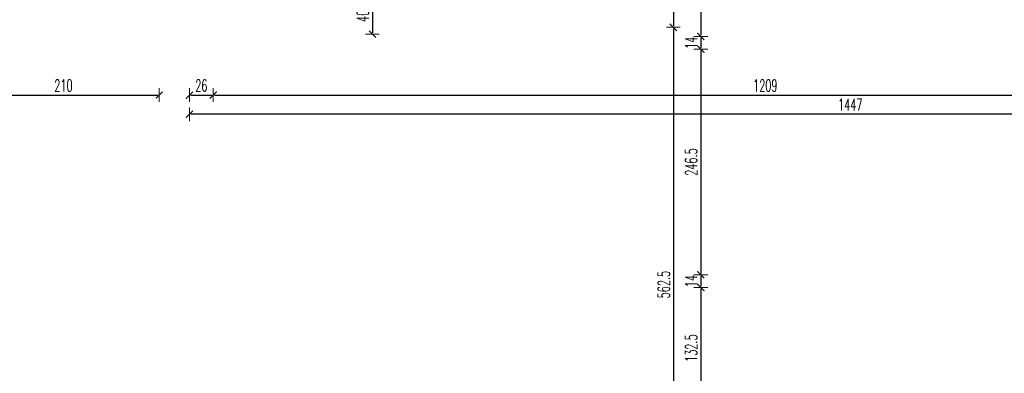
# Model space of a CAD drawing. Header units: millimetres. Extents: x -221 to 149158, y -114258 to 0.
# Tile 227 of 256: x 113361 to 114439, y -36175 to -35788. Entities that reach past the tile are written whole.
import ezdxf

# ---------------------------------------------------------------- set-up
doc = ezdxf.new("R2010")
doc.units = ezdxf.units.MM
doc.layers.get('0').update_dxf_attribs({"lineweight": 0})
doc.layers.add('wymiar..KF', color=12, linetype='Continuous', lineweight=5)
doc.styles.add('DIM', font='simplex.shx', dxfattribs={"width": 0.6})
doc.dimstyles.new('100-STD', dxfattribs={"dimscale": 10, "dimtxt": 1.3, "dimasz": 0.15, "dimexe": 5, "dimexo": 10, "dimgap": 0.4, "dimtad": 1, "dimdec": 1, "dimrnd": 0.5, "dimdsep": 46, "dimtxsty": 'DIM', "dimblk": 'KR21', "dimcen": 1, "dimdle": 10, "dimse1": 1, "dimse2": 1, "dimclrd": 256, "dimclre": 256, "dimclrt": 256, "dimadec": 0, "dimazin": 0, "dimtfac": 1, "dimtdec": 1, "dimtmove": 2, "dimatfit": 3, "dimldrblk": 'KR21', "dimfxl": 1, "dimtvp": 5.6, "dimtolj": 1, "dimtzin": 2, "dimarcsym": 0})

# ---------------------------------------------------------------- blocks, each defined once
blk = doc.blocks.new('KR21')
at = {"ltscale": 100}
blk.add_line((0, -5), (0, 5), dxfattribs=at)
at = {"ltscale": 100, "const_width": 0.84}
blk.add_lwpolyline([(-2.5, -2.5), (2.58, 2.58)], dxfattribs=at)
blk = doc.blocks.new('*D848')
at = {"layer": 'Defpoints', "color": 0, "linetype": 'ByBlock', "lineweight": 40, "transparency": 16777216}
for p in [(113573.2, 0), (114782.2, -53033.3), (114782.2, -53084.8)]:
    blk.add_point(p, dxfattribs=at)
at = {"layer": 'wymiar..KF', "linetype": 'Continuous', "lineweight": -2, "transparency": 16777216}
blk.add_line((113574.7, -53084.8), (114780.7, -53084.8), dxfattribs=at)
at = {"layer": 'wymiar..KF', "linetype": 'ByBlock', "lineweight": -2, "transparency": 16777216, "xscale": 1.5, "yscale": 1.5, "zscale": 1.5, "rotation": 180}
blk.add_blockref('KR21', (113573.2, -53084.8), dxfattribs=at)
at = {"layer": 'wymiar..KF', "linetype": 'ByBlock', "lineweight": -2, "transparency": 16777216, "xscale": 1.5, "yscale": 1.5, "zscale": 1.5}
blk.add_blockref('KR21', (114782.2, -53084.8), dxfattribs=at)
at = {"layer": 'wymiar..KF', "linetype": 'ByBlock', "transparency": 16777216, "insert": (114177.7, -53074.3), "char_height": 13, "attachment_point": 5, "style": 'DIM'}
blk.add_mtext('\\A1;1209', dxfattribs=at)
blk = doc.blocks.new('*D1288')
at = {"layer": 'Defpoints', "color": 0, "linetype": 'ByBlock', "lineweight": 40, "transparency": 16777216}
for p in [(113304.2, -35819.1), (113514.2, -35819.1), (113514.2, -35870.5)]:
    blk.add_point(p, dxfattribs=at)
at = {"layer": 'wymiar..KF', "linetype": 'Continuous', "lineweight": -2, "transparency": 16777216}
blk.add_line((113305.7, -35870.5), (113512.7, -35870.5), dxfattribs=at)
at = {"layer": 'wymiar..KF', "linetype": 'ByBlock', "lineweight": -2, "transparency": 16777216, "xscale": 1.5, "yscale": 1.5, "zscale": 1.5, "rotation": 180}
blk.add_blockref('KR21', (113304.2, -35870.5), dxfattribs=at)
at = {"layer": 'wymiar..KF', "linetype": 'ByBlock', "lineweight": -2, "transparency": 16777216, "xscale": 1.5, "yscale": 1.5, "zscale": 1.5}
blk.add_blockref('KR21', (113514.2, -35870.5), dxfattribs=at)
at = {"layer": 'wymiar..KF', "linetype": 'ByBlock', "transparency": 16777216, "insert": (113409.2, -35860), "char_height": 13, "attachment_point": 5, "style": 'DIM'}
blk.add_mtext('\\A1;210', dxfattribs=at)
blk = doc.blocks.new('*D1406')
at = {"layer": 'Defpoints', "color": 0, "linetype": 'ByBlock', "transparency": 16777216}
for p in [(113573.2, -35763.9), (113573.2, -35803.9), (113747.5, -35803.9)]:
    blk.add_point(p, dxfattribs=at)
at = {"layer": 'wymiar..KF', "linetype": 'Continuous', "lineweight": -2, "transparency": 16777216}
blk.add_line((113747.5, -35765.4), (113747.5, -35802.4), dxfattribs=at)
at = {"layer": 'wymiar..KF', "linetype": 'ByBlock', "lineweight": -2, "transparency": 16777216, "xscale": 1.5, "yscale": 1.5, "zscale": 1.5}
for p, rotation in [((113747.5, -35763.9), 90), ((113747.5, -35803.9), 270)]:
    blk.add_blockref('KR21', p, dxfattribs=dict(at, rotation=rotation))
at = {"layer": 'wymiar..KF', "linetype": 'ByBlock', "transparency": 16777216, "insert": (113737, -35783.9), "char_height": 13, "attachment_point": 5, "rotation": 90, "style": 'DIM'}
blk.add_mtext('\\A1;40', dxfattribs=at)
blk = doc.blocks.new('*D1416')
at = {"layer": 'Defpoints', "color": 0, "linetype": 'ByBlock', "transparency": 16777216}
for p in [(114188, -35586.6), (114107, -35806.4), (114188, -35806.4)]:
    blk.add_point(p, dxfattribs=at)
at = {"layer": 'wymiar..KF', "linetype": 'Continuous', "lineweight": -2, "transparency": 16777216}
blk.add_line((114107, -35588.1), (114107, -35804.9), dxfattribs=at)
at = {"layer": 'wymiar..KF', "linetype": 'ByBlock', "lineweight": -2, "transparency": 16777216, "xscale": 1.5, "yscale": 1.5, "zscale": 1.5}
for p, rotation in [((114107, -35586.6), 90), ((114107, -35806.4), 270)]:
    blk.add_blockref('KR21', p, dxfattribs=dict(at, rotation=rotation))
at = {"layer": 'wymiar..KF', "linetype": 'ByBlock', "transparency": 16777216, "insert": (114096.5, -35696.5), "char_height": 13, "attachment_point": 5, "rotation": 90, "style": 'DIM'}
blk.add_mtext('\\A1;220', dxfattribs=at)
blk = doc.blocks.new('*D1417')
at = {"layer": 'Defpoints', "color": 0, "linetype": 'ByBlock', "transparency": 16777216}
for p in [(114188, -35806.4), (114107.1, -35820.4), (114188, -35820.4)]:
    blk.add_point(p, dxfattribs=at)
at = {"layer": 'wymiar..KF', "linetype": 'Continuous', "lineweight": -2, "transparency": 16777216}
blk.add_line((114107.1, -35807.9), (114107.1, -35818.9), dxfattribs=at)
at = {"layer": 'wymiar..KF', "linetype": 'ByBlock', "lineweight": -2, "transparency": 16777216, "xscale": 1.5, "yscale": 1.5, "zscale": 1.5}
for p, rotation in [((114107.1, -35806.4), 90), ((114107.1, -35820.4), 270)]:
    blk.add_blockref('KR21', p, dxfattribs=dict(at, rotation=rotation))
at = {"layer": 'wymiar..KF', "linetype": 'ByBlock', "transparency": 16777216, "insert": (114096.6, -35813.4), "char_height": 13, "attachment_point": 5, "rotation": 90, "style": 'DIM'}
blk.add_mtext('\\A1;14', dxfattribs=at)
blk = doc.blocks.new('*D1418')
at = {"layer": 'Defpoints', "color": 0, "linetype": 'ByBlock', "transparency": 16777216}
for p in [(114188, -35820.4), (114107.1, -36066.9), (114188, -36066.9)]:
    blk.add_point(p, dxfattribs=at)
at = {"layer": 'wymiar..KF', "linetype": 'Continuous', "lineweight": -2, "transparency": 16777216}
blk.add_line((114107.1, -35821.9), (114107.1, -36065.4), dxfattribs=at)
at = {"layer": 'wymiar..KF', "linetype": 'ByBlock', "lineweight": -2, "transparency": 16777216, "xscale": 1.5, "yscale": 1.5, "zscale": 1.5}
for p, rotation in [((114107.1, -35820.4), 90), ((114107.1, -36066.9), 270)]:
    blk.add_blockref('KR21', p, dxfattribs=dict(at, rotation=rotation))
at = {"layer": 'wymiar..KF', "linetype": 'ByBlock', "transparency": 16777216, "insert": (114096.6, -35943.7), "char_height": 13, "attachment_point": 5, "rotation": 90, "style": 'DIM'}
blk.add_mtext('\\A1;246.5', dxfattribs=at)
blk = doc.blocks.new('*D1419')
at = {"layer": 'Defpoints', "color": 0, "linetype": 'ByBlock', "transparency": 16777216}
for p in [(114188, -36066.9), (114107.1, -36080.9), (114188, -36080.9)]:
    blk.add_point(p, dxfattribs=at)
at = {"layer": 'wymiar..KF', "linetype": 'Continuous', "lineweight": -2, "transparency": 16777216}
blk.add_line((114107.1, -36068.4), (114107.1, -36079.4), dxfattribs=at)
at = {"layer": 'wymiar..KF', "linetype": 'ByBlock', "lineweight": -2, "transparency": 16777216, "xscale": 1.5, "yscale": 1.5, "zscale": 1.5}
for p, rotation in [((114107.1, -36066.9), 90), ((114107.1, -36080.9), 270)]:
    blk.add_blockref('KR21', p, dxfattribs=dict(at, rotation=rotation))
at = {"layer": 'wymiar..KF', "linetype": 'ByBlock', "transparency": 16777216, "insert": (114096.6, -36073.9), "char_height": 13, "attachment_point": 5, "rotation": 90, "style": 'DIM'}
blk.add_mtext('\\A1;14', dxfattribs=at)
blk = doc.blocks.new('*D1420')
at = {"layer": 'Defpoints', "color": 0, "linetype": 'ByBlock', "transparency": 16777216}
for p in [(114188, -36080.9), (114107.1, -36213.6), (114188, -36213.6)]:
    blk.add_point(p, dxfattribs=at)
at = {"layer": 'wymiar..KF', "linetype": 'Continuous', "lineweight": -2, "transparency": 16777216}
blk.add_line((114107.1, -36082.4), (114107.1, -36212.1), dxfattribs=at)
at = {"layer": 'wymiar..KF', "linetype": 'ByBlock', "lineweight": -2, "transparency": 16777216, "xscale": 1.5, "yscale": 1.5, "zscale": 1.5}
for p, rotation in [((114107.1, -36080.9), 90), ((114107.1, -36213.6), 270)]:
    blk.add_blockref('KR21', p, dxfattribs=dict(at, rotation=rotation))
at = {"layer": 'wymiar..KF', "linetype": 'ByBlock', "transparency": 16777216, "insert": (114096.6, -36147.2), "char_height": 13, "attachment_point": 5, "rotation": 90, "style": 'DIM'}
blk.add_mtext('\\A1;132.5', dxfattribs=at)
blk = doc.blocks.new('*D1426')
at = {"layer": 'Defpoints', "color": 0, "linetype": 'ByBlock', "transparency": 16777216}
for p in [(114176.2, -35590.4), (114077, -35796.4), (114176.2, -35796.4)]:
    blk.add_point(p, dxfattribs=at)
at = {"layer": 'wymiar..KF', "linetype": 'Continuous', "lineweight": -2, "transparency": 16777216}
blk.add_line((114077, -35591.9), (114077, -35794.9), dxfattribs=at)
at = {"layer": 'wymiar..KF', "linetype": 'ByBlock', "lineweight": -2, "transparency": 16777216, "xscale": 1.5, "yscale": 1.5, "zscale": 1.5}
for p, rotation in [((114077, -35590.4), 90), ((114077, -35796.4), 270)]:
    blk.add_blockref('KR21', p, dxfattribs=dict(at, rotation=rotation))
at = {"layer": 'wymiar..KF', "linetype": 'ByBlock', "transparency": 16777216, "insert": (114066.5, -35693.4), "char_height": 13, "attachment_point": 5, "rotation": 90, "style": 'DIM'}
blk.add_mtext('\\A1;206', dxfattribs=at)
blk = doc.blocks.new('*D1299')
at = {"layer": 'Defpoints', "color": 0, "linetype": 'ByBlock', "lineweight": 40, "transparency": 16777216}
for p in [(114176.2, -35796.4), (113952.2, -36358.9), (114077, -36358.9)]:
    blk.add_point(p, dxfattribs=at)
at = {"layer": 'wymiar..KF', "linetype": 'Continuous', "lineweight": -2, "transparency": 16777216}
blk.add_line((114077, -35797.9), (114077, -36357.4), dxfattribs=at)
at = {"layer": 'wymiar..KF', "linetype": 'ByBlock', "lineweight": -2, "transparency": 16777216, "xscale": 1.5, "yscale": 1.5, "zscale": 1.5}
for p, rotation in [((114077, -35796.4), 90), ((114077, -36358.9), 270)]:
    blk.add_blockref('KR21', p, dxfattribs=dict(at, rotation=rotation))
at = {"layer": 'wymiar..KF', "linetype": 'ByBlock', "transparency": 16777216, "insert": (114066.5, -36077.7), "char_height": 13, "attachment_point": 5, "rotation": 90, "style": 'DIM'}
blk.add_mtext('\\A1;562.5', dxfattribs=at)
blk = doc.blocks.new('*D1477')
at = {"layer": 'Defpoints', "color": 0, "linetype": 'ByBlock', "transparency": 16777216}
for p in [(113547.2, -35805.9), (113573.2, -35805.9), (113573.2, -35870.5)]:
    blk.add_point(p, dxfattribs=at)
at = {"layer": 'wymiar..KF', "linetype": 'Continuous', "lineweight": -2, "transparency": 16777216}
blk.add_line((113548.7, -35870.5), (113571.7, -35870.5), dxfattribs=at)
at = {"layer": 'wymiar..KF', "linetype": 'ByBlock', "lineweight": -2, "transparency": 16777216, "xscale": 1.5, "yscale": 1.5, "zscale": 1.5, "rotation": 180}
blk.add_blockref('KR21', (113547.2, -35870.5), dxfattribs=at)
at = {"layer": 'wymiar..KF', "linetype": 'ByBlock', "lineweight": -2, "transparency": 16777216, "xscale": 1.5, "yscale": 1.5, "zscale": 1.5}
blk.add_blockref('KR21', (113573.2, -35870.5), dxfattribs=at)
at = {"layer": 'wymiar..KF', "linetype": 'ByBlock', "transparency": 16777216, "insert": (113560.2, -35860), "char_height": 13, "attachment_point": 5, "style": 'DIM'}
blk.add_mtext('\\A1;26', dxfattribs=at)
blk = doc.blocks.new('*D1478')
at = {"layer": 'Defpoints', "color": 0, "linetype": 'ByBlock', "transparency": 16777216}
for p in [(113573.2, 0), (114782.2, -35818.9), (114782.2, -35870.5)]:
    blk.add_point(p, dxfattribs=at)
at = {"layer": 'wymiar..KF', "linetype": 'Continuous', "lineweight": -2, "transparency": 16777216}
blk.add_line((113574.7, -35870.5), (114780.7, -35870.5), dxfattribs=at)
at = {"layer": 'wymiar..KF', "linetype": 'ByBlock', "lineweight": -2, "transparency": 16777216, "xscale": 1.5, "yscale": 1.5, "zscale": 1.5, "rotation": 180}
blk.add_blockref('KR21', (113573.2, -35870.5), dxfattribs=at)
at = {"layer": 'wymiar..KF', "linetype": 'ByBlock', "lineweight": -2, "transparency": 16777216, "xscale": 1.5, "yscale": 1.5, "zscale": 1.5}
blk.add_blockref('KR21', (114782.2, -35870.5), dxfattribs=at)
at = {"layer": 'wymiar..KF', "linetype": 'ByBlock', "transparency": 16777216, "insert": (114177.7, -35860), "char_height": 13, "attachment_point": 5, "style": 'DIM'}
blk.add_mtext('\\A1;1209', dxfattribs=at)
blk = doc.blocks.new('*D1327')
at = {"layer": 'Defpoints', "color": 0, "linetype": 'ByBlock', "lineweight": 40, "transparency": 16777216}
for p in [(113547.2, -35870.4), (114994.3, -35870.4), (113547.2, -35891.5)]:
    blk.add_point(p, dxfattribs=at)
at = {"layer": 'wymiar..KF', "linetype": 'Continuous', "lineweight": -2, "transparency": 16777216}
blk.add_line((114992.8, -35891.5), (113548.7, -35891.5), dxfattribs=at)
at = {"layer": 'wymiar..KF', "linetype": 'ByBlock', "lineweight": -2, "transparency": 16777216, "xscale": 1.5, "yscale": 1.5, "zscale": 1.5, "rotation": 180}
blk.add_blockref('KR21', (113547.2, -35891.5), dxfattribs=at)
at = {"layer": 'wymiar..KF', "linetype": 'ByBlock', "lineweight": -2, "transparency": 16777216, "xscale": 1.5, "yscale": 1.5, "zscale": 1.5}
blk.add_blockref('KR21', (114994.3, -35891.5), dxfattribs=at)
at = {"layer": 'wymiar..KF', "linetype": 'ByBlock', "transparency": 16777216, "insert": (114270.7, -35881), "char_height": 13, "attachment_point": 5, "style": 'DIM'}
blk.add_mtext('\\A1;1447', dxfattribs=at)

msp = doc.modelspace()

# ---------------------------------------------------------------- dimensions: what is measured, and where the dimension line sits
at = {"layer": 'wymiar..KF', "linetype": 'ByBlock'}
for base, p1, p2, picture, middle in [((114782.21, -53084.83), (113573.21, 0), (114782.21, -53033.29), '*D848', (114177.71, -53074.33)), ((114782.21, -35870.49), (113573.21, 0), (114782.21, -35818.95), '*D1478', (114177.71, -35859.99)), ((113573.21, -35870.49), (113547.21, -35805.95), (113573.21, -35805.95), '*D1477', (113560.21, -35859.99)), ((113514.25, -35870.49), (113304.25, -35819.06), (113514.25, -35819.06), '*D1288', (113409.25, -35859.99)), ((113547.21, -35891.46), (114994.27, -35870.43), (113547.21, -35870.43), '*D1327', (114270.74, -35880.96))]:
    dim = msp.add_linear_dim(base=base, p1=p1, p2=p2, dimstyle='100-STD', override={"dimfxl": 8, "dimfxlon": 1}, dxfattribs=at)
    dim.commit()
    dim.dimension.update_dxf_attribs({"geometry": picture, "text_midpoint": middle})
for base, p1, p2, override, picture, middle in [((114107.03, -35806.45), (114187.96, -35586.55), (114187.96, -35806.45), {"dimtmove": 1, "dimfxl": 8, "dimfxlon": 1}, '*D1416', (114096.53, -35696.5)), ((114076.97, -35796.45), (114176.21, -35590.45), (114176.21, -35796.45), {"dimfxl": 8, "dimfxlon": 1}, '*D1426', (114066.47, -35693.45)), ((113747.48, -35803.95), (113573.21, -35763.95), (113573.21, -35803.95), {"dimfxl": 8, "dimfxlon": 1}, '*D1406', (113736.98, -35783.95)), ((114076.97, -36358.95), (114176.21, -35796.45), (113952.21, -36358.95), {"dimfxl": 8, "dimfxlon": 1}, '*D1299', (114066.47, -36077.7)), ((114107.14, -36066.95), (114187.96, -35820.45), (114187.96, -36066.95), {"dimtmove": 1, "dimfxl": 8, "dimfxlon": 1}, '*D1418', (114096.64, -35943.7)), ((114107.14, -36213.55), (114187.96, -36080.95), (114187.96, -36213.55), {"dimtmove": 1, "dimfxl": 8, "dimfxlon": 1}, '*D1420', (114096.64, -36147.25))]:
    dim = msp.add_linear_dim(base=base, p1=p1, p2=p2, angle=90, dimstyle='100-STD', override=override, dxfattribs=at)
    dim.commit()
    dim.dimension.update_dxf_attribs({"geometry": picture, "text_midpoint": middle})
for base, p1, p2, picture, middle in [((114107.08, -35820.45), (114187.96, -35806.45), (114187.96, -35820.45), '*D1417', (114107.08, -35813.45)), ((114107.14, -36080.95), (114187.96, -36066.95), (114187.96, -36080.95), '*D1419', (114107.14, -36073.95))]:
    dim = msp.add_linear_dim(base=base, p1=p1, p2=p2, angle=90, dimstyle='100-STD', override={"dimtmove": 1, "dimfxl": 8, "dimfxlon": 1}, dxfattribs=at)
    dim.commit()
    dim.dimension.update_dxf_attribs({"geometry": picture, "text_midpoint": middle, "dimtype": 160})

doc.saveas('drawing.dxf')
